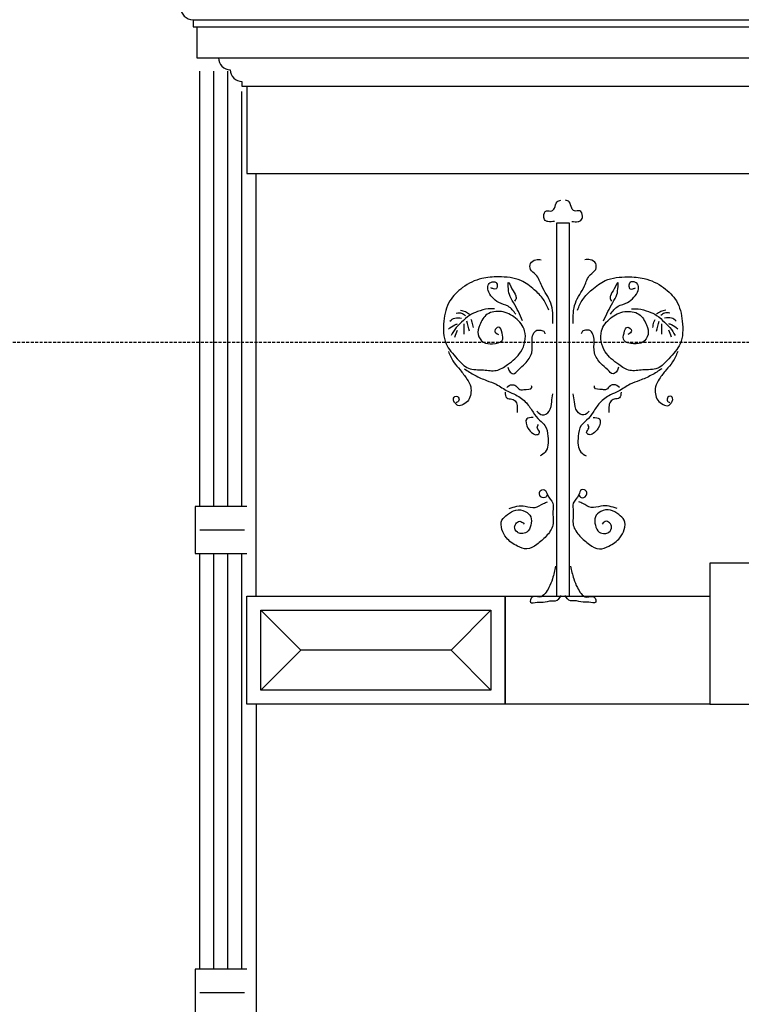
# Model space of a CAD drawing. Extents: x 0 to 286551, y -50 to 581131.
# Tile 10 of 207: x 90462 to 91998, y 558898 to 560995. Entities that reach past the tile are written whole.
import ezdxf

# ---------------------------------------------------------------- set-up
doc = ezdxf.new("R2010")
doc.units = 0
doc.header["$MEASUREMENT"] = 0
doc.linetypes.add('HIDDEN', pattern=[9.525, 6.35, -3.175])
for name, color, linetype in [('0.09', 7, 'CONTINUOUS'), ('0.13', 5, 'CONTINUOUS'), ('0.18', 1, 'CONTINUOUS'), ('0.25', 2, 'CONTINUOUS'), ('0.25 GRIJS', 252, 'CONTINUOUS')]:
    doc.layers.add(name, color=color, linetype=linetype)
doc.layers.add('HULPLIJNEN', color=252, linetype='CONTINUOUS', plot=False)

msp = doc.modelspace()

# ---------------------------------------------------------------- linework, layer by layer
at = {"layer": '0.09'}
for points in [[(90845.4, 559958.4), (90845.4, 560885.2)], [(90945.4, 559958.4), (90845.4, 559958.4), (90835.4, 559958.4), (90835.4, 559858.4), (90945.4, 559858.4)], [(90845.4, 558973.4), (90845.4, 559858.4)], [(90945.4, 558973.4), (90845.4, 558973.4), (90835.4, 558973.4), (90835.4, 558873.4), (90945.4, 558873.4)]]:
    msp.add_lwpolyline(points, dxfattribs=at)
msp.add_lwpolyline([(91632.7, 560561.6), (91605.3, 560561.6), (91605.3, 559767.2), (91632.7, 559767.2)], close=True, dxfattribs=at)
for points, knots in [([(91600.5, 560564.9), (91596, 560564.4), (91589.4, 560563.7), (91579.5, 560567.1), (91576.6, 560577), (91580.7, 560588.6), (91589.2, 560587.4), (91595.9, 560586.5), (91602.9, 560594.7), (91602.8, 560607.2), (91611.1, 560609.3), (91614.2, 560610)], [0, 0, 0, 0, 13.707005, 19.847006, 29.281051, 41.897557, 47.5414, 53.185654, 61.165989, 75.984551, 84.667914, 84.667914, 84.667914, 84.667914]), ([(91637.5, 560564.9), (91642.1, 560564.4), (91648.7, 560563.7), (91658.6, 560567.1), (91661.5, 560577), (91657.3, 560588.6), (91648.8, 560587.4), (91642.1, 560586.5), (91635.2, 560594.7), (91635.2, 560607.2), (91626.9, 560609.3), (91623.8, 560610)], [0, 0, 0, 0, 13.707005, 19.847006, 29.281051, 41.897557, 47.5414, 53.185654, 61.165989, 75.984551, 84.667914, 84.667914, 84.667914, 84.667914]), ([(91597.5, 560348), (91597.6, 560363), (91597.9, 560392.2), (91573.4, 560422), (91566, 560450.6), (91548, 560460.3), (91547.7, 560477.1), (91560.2, 560484.7), (91568.7, 560483.8), (91572.4, 560483.4)], [0, 0, 0, 0, 43.479939, 84.715952, 111.694028, 127.789835, 140.306948, 154.200823, 165.58428, 165.58428, 165.58428, 165.58428]), ([(91640.6, 560348), (91640.4, 560363), (91640.2, 560392.2), (91664.6, 560422), (91672, 560450.6), (91690.1, 560460.3), (91690.4, 560477.1), (91677.8, 560484.7), (91669.4, 560483.8), (91665.6, 560483.4)], [0, 0, 0, 0, 43.479939, 84.715952, 111.694028, 127.789835, 140.306948, 154.200823, 165.58428, 165.58428, 165.58428, 165.58428]), ([(91588.4, 560376.4), (91585, 560384.3), (91578, 560401), (91556.4, 560421.4), (91526.5, 560444.5), (91485.6, 560448), (91442.4, 560445.4), (91405.5, 560427.2), (91373.2, 560396.2), (91363.4, 560352), (91363.7, 560304.7), (91391.8, 560275.5), (91415.8, 560247.4), (91448.1, 560250.8), (91477.3, 560244), (91504.7, 560262.8), (91533.9, 560285.6), (91544.2, 560330.2), (91519.3, 560361.4), (91489.5, 560376.1), (91455.3, 560371.7), (91441.6, 560347.2), (91434.7, 560324.3), (91448.6, 560305.2), (91468.6, 560303.9), (91492.8, 560307.5), (91490.2, 560326.3), (91484, 560345.5), (91469.1, 560331), (91477.3, 560326.4), (91481.4, 560324.1)], [0, 0, 0, 0, 25.446533, 53.624971, 88.035911, 136.50582, 171.959465, 217.276538, 256.718654, 301.735856, 349.744584, 389.577094, 421.057127, 453.113084, 480.457483, 507.441725, 546.88449, 591.972888, 625.444201, 658.586774, 689.271775, 717.055328, 737.820327, 757.400227, 777.05113, 798.649325, 814.580094, 829.41846, 840.685506, 851.952553, 851.952553, 851.952553, 851.952553]), ([(91649.7, 560376.4), (91653, 560384.3), (91660, 560401), (91681.6, 560421.4), (91711.6, 560444.5), (91752.5, 560448), (91795.7, 560445.4), (91832.5, 560427.2), (91864.9, 560396.2), (91874.7, 560352), (91874.4, 560304.7), (91846.2, 560275.5), (91822.2, 560247.4), (91789.9, 560250.8), (91760.7, 560244), (91733.4, 560262.8), (91704.2, 560285.6), (91693.9, 560330.2), (91718.8, 560361.4), (91748.5, 560376.1), (91782.7, 560371.7), (91796.4, 560347.2), (91803.4, 560324.3), (91789.5, 560305.2), (91769.4, 560303.9), (91745.2, 560307.5), (91747.9, 560326.3), (91754, 560345.5), (91768.9, 560331), (91760.8, 560326.4), (91756.7, 560324.1)], [0, 0, 0, 0, 25.446533, 53.624971, 88.035911, 136.50582, 171.959465, 217.276538, 256.718654, 301.735856, 349.744584, 389.577094, 421.057127, 453.113084, 480.457483, 507.441725, 546.88449, 591.972888, 625.444201, 658.586774, 689.271775, 717.055328, 737.820327, 757.400227, 777.05113, 798.649325, 814.580094, 829.41846, 840.685506, 851.952553, 851.952553, 851.952553, 851.952553]), ([(91518.3, 560367.4), (91513.5, 560373.9), (91504.3, 560386.6), (91482.2, 560390.1), (91468, 560403.1), (91458.8, 560415.6), (91457.7, 560429), (91465.2, 560436.6), (91477.4, 560437.7), (91479.5, 560427.9), (91477.3, 560420.2), (91470.2, 560421.2), (91466.8, 560422.9), (91465, 560423.8)], [0, 0, 0, 0, 23.377311, 45.086203, 62.840092, 79.844025, 91.127857, 99.107996, 110.396094, 118.811013, 124.949479, 130.593322, 136.733592, 136.733592, 136.733592, 136.733592]), ([(91532.8, 560353.7), (91526.9, 560366.6), (91518.4, 560385.2), (91503.2, 560408.8), (91502.5, 560421.7), (91501, 560441.9), (91510.8, 560417.8), (91518.2, 560410.7), (91519.6, 560399.7), (91516.8, 560396.6), (91515.8, 560395.6)], [0, 0, 0, 0, 43.256587, 62.365192, 79.462501, 88.32835, 104.226152, 120.823716, 128.883477, 132.914079, 132.914079, 132.914079, 132.914079]), ([(91705.3, 560353.7), (91711.2, 560366.6), (91719.7, 560385.2), (91734.9, 560408.8), (91735.6, 560421.7), (91737, 560441.9), (91727.3, 560417.8), (91719.8, 560410.7), (91718.5, 560399.7), (91721.3, 560396.6), (91722.2, 560395.6)], [0, 0, 0, 0, 43.256587, 62.365192, 79.462501, 88.32835, 104.226152, 120.823716, 128.883477, 132.914079, 132.914079, 132.914079, 132.914079]), ([(91719.8, 560367.4), (91724.6, 560373.9), (91733.8, 560386.6), (91755.9, 560390.1), (91770.1, 560403.1), (91779.2, 560415.6), (91780.4, 560429), (91772.8, 560436.6), (91760.7, 560437.7), (91758.6, 560427.9), (91760.7, 560420.2), (91767.9, 560421.2), (91771.2, 560422.9), (91773, 560423.8)], [0, 0, 0, 0, 23.377311, 45.086203, 62.840092, 79.844025, 91.127857, 99.107996, 110.396094, 118.811013, 124.949479, 130.593322, 136.733592, 136.733592, 136.733592, 136.733592]), ([(91378, 560352.9), (91381.3, 560355.5), (91388.6, 560361.3), (91397.9, 560360), (91403, 560359.3)], [0, 0, 0, 0, 12.306101, 26.819545, 26.819545, 26.819545, 26.819545]), ([(91473.1, 560378.7), (91468.5, 560378.9), (91456.1, 560379.4), (91438.1, 560373.9), (91418.2, 560365.4), (91404.6, 560351.8), (91390, 560338.7), (91383.8, 560328.2), (91380.4, 560322.3)], [0, 0, 0, 0, 13.707005, 36.977463, 55.729806, 78.026932, 93.9875, 114.331969, 114.331969, 114.331969, 114.331969]), ([(91391.7, 560369.8), (91395.6, 560370.3), (91402.7, 560371.3), (91408.4, 560367), (91411, 560365)], [0, 0, 0, 0, 11.288097, 20.689791, 20.689791, 20.689791, 20.689791]), ([(91400.5, 560376.3), (91404.1, 560375.4), (91411.2, 560373.8), (91417, 560369.5), (91419.9, 560367.4)], [0, 0, 0, 0, 10.966221, 21.477747, 21.477747, 21.477747, 21.477747]), ([(91764.9, 560378.7), (91769.5, 560378.9), (91781.9, 560379.4), (91799.9, 560373.9), (91819.9, 560365.4), (91833.4, 560351.8), (91848, 560338.7), (91854.2, 560328.2), (91857.7, 560322.3)], [0, 0, 0, 0, 13.707005, 36.977463, 55.729806, 78.026932, 93.9875, 114.331969, 114.331969, 114.331969, 114.331969]), ([(91837.5, 560376.3), (91833.9, 560375.4), (91826.9, 560373.8), (91821, 560369.5), (91818.2, 560367.4)], [0, 0, 0, 0, 10.966221, 21.477747, 21.477747, 21.477747, 21.477747]), ([(91846.4, 560369.8), (91842.5, 560370.3), (91835.3, 560371.3), (91829.6, 560367), (91827, 560365)], [0, 0, 0, 0, 11.288097, 20.689791, 20.689791, 20.689791, 20.689791]), ([(91860.1, 560352.9), (91856.7, 560355.5), (91849.4, 560361.3), (91840.1, 560360), (91835.1, 560359.3)], [0, 0, 0, 0, 12.306101, 26.819545, 26.819545, 26.819545, 26.819545]), ([(91374.7, 560336), (91379.2, 560339.2), (91385.2, 560343.7), (91392.2, 560346.5), (91394.1, 560347.2)], [0, 0, 0, 0, 16.324376, 22.464755, 22.464755, 22.464755, 22.464755]), ([(91408.6, 560324.7), (91408.6, 560330.3), (91408.6, 560337.8), (91408.6, 560345.4), (91408.6, 560347.2)], [0, 0, 0, 0, 16.925332, 22.567387, 22.567387, 22.567387, 22.567387]), ([(91428, 560339.2), (91427.4, 560343), (91426.5, 560348.9), (91424, 560354.3), (91423.1, 560356.1)], [0, 0, 0, 0, 11.539919, 17.678385, 17.678385, 17.678385, 17.678385]), ([(91810.1, 560339.2), (91810.7, 560343), (91811.5, 560348.9), (91814.1, 560354.3), (91814.9, 560356.1)], [0, 0, 0, 0, 11.539919, 17.678385, 17.678385, 17.678385, 17.678385]), ([(91829.4, 560324.7), (91829.4, 560330.3), (91829.4, 560337.8), (91829.4, 560345.4), (91829.4, 560347.2)], [0, 0, 0, 0, 16.925332, 22.567387, 22.567387, 22.567387, 22.567387]), ([(91863.3, 560336), (91858.9, 560339.2), (91852.8, 560343.7), (91845.9, 560346.5), (91844, 560347.2)], [0, 0, 0, 0, 16.324376, 22.464755, 22.464755, 22.464755, 22.464755]), ([(91501.3, 560254.6), (91502.1, 560251.8), (91503.7, 560245.9), (91514.2, 560237.4), (91525.6, 560251.7), (91540.3, 560262.8), (91555.5, 560284.4), (91552.1, 560307.2), (91553.8, 560324), (91561.1, 560334.5), (91570.1, 560333.3), (91578.4, 560333), (91579.8, 560327.6), (91580.3, 560325.5)], [0, 0, 0, 0, 8.681164, 18.521774, 32.391918, 52.350883, 78.75484, 104.558626, 118.472046, 130.455836, 136.099679, 145.292566, 151.431032, 151.431032, 151.431032, 151.431032]), ([(91736.7, 560254.6), (91736, 560251.8), (91734.4, 560245.9), (91723.9, 560237.4), (91712.4, 560251.7), (91697.8, 560262.8), (91682.6, 560284.4), (91685.9, 560307.2), (91684.2, 560324), (91677, 560334.5), (91667.9, 560333.3), (91659.7, 560333), (91658.3, 560327.6), (91657.7, 560325.5)], [0, 0, 0, 0, 8.681164, 18.521774, 32.391918, 52.350883, 78.75484, 104.558626, 118.472046, 130.455836, 136.099679, 145.292566, 151.431032, 151.431032, 151.431032, 151.431032]), ([(91374.7, 560288.4), (91378.1, 560280.6), (91384.2, 560266.1), (91400.6, 560248.5), (91413.5, 560231.5), (91423.6, 560214.3), (91422.9, 560198.1), (91418.8, 560183.4), (91407.6, 560175.8), (91395.6, 560170.8), (91389.3, 560177.8), (91384.8, 560183.8), (91386.3, 560193.5), (91395.9, 560193.5), (91399.3, 560183.6), (91394.1, 560180.4), (91391.7, 560178.8)], [0, 0, 0, 0, 25.233076, 47.012627, 71.1951, 89.943189, 104.450815, 118.981355, 133.334734, 144.878901, 152.311052, 158.809948, 167.999587, 173.643841, 182.324852, 190.304991, 190.304991, 190.304991, 190.304991]), ([(91863.3, 560288.4), (91860, 560280.6), (91853.8, 560266.1), (91837.4, 560248.5), (91824.6, 560231.5), (91814.5, 560214.3), (91815.2, 560198.1), (91819.2, 560183.4), (91830.4, 560175.8), (91842.5, 560170.8), (91848.8, 560177.8), (91853.2, 560183.8), (91851.8, 560193.5), (91842.1, 560193.5), (91838.8, 560183.6), (91843.9, 560180.4), (91846.4, 560178.8)], [0, 0, 0, 0, 25.233076, 47.012627, 71.1951, 89.943189, 104.450815, 118.981355, 133.334734, 144.878901, 152.311052, 158.809948, 167.999587, 173.643841, 182.324852, 190.304991, 190.304991, 190.304991, 190.304991]), ([(91408.6, 560251.3), (91416, 560246.6), (91431.1, 560236.9), (91454.2, 560226.7), (91479, 560218.4), (91497.9, 560204.4), (91521.4, 560195.1), (91541.5, 560180.8), (91554.5, 560159.3), (91566.9, 560142.5), (91583.9, 560129.8), (91587.1, 560108.9), (91588, 560090), (91583, 560073.1), (91574.1, 560068.3), (91569.9, 560066)], [0, 0, 0, 0, 26.408649, 53.832351, 75.541243, 104.441526, 123.19375, 151.410072, 176.242279, 198.021571, 213.982336, 237.453448, 256.796764, 272.363529, 286.233674, 286.233674, 286.233674, 286.233674]), ([(91829.4, 560251.3), (91822, 560246.6), (91806.9, 560236.9), (91783.8, 560226.7), (91759, 560218.4), (91740.2, 560204.4), (91716.6, 560195.1), (91696.6, 560180.8), (91683.6, 560159.3), (91671.1, 560142.5), (91654.2, 560129.8), (91651, 560108.9), (91650, 560090), (91655.1, 560073.1), (91664, 560068.3), (91668.2, 560066)], [0, 0, 0, 0, 26.408649, 53.832351, 75.541243, 104.441526, 123.19375, 151.410072, 176.242279, 198.021571, 213.982336, 237.453448, 256.796764, 272.363529, 286.233674, 286.233674, 286.233674, 286.233674]), ([(91498.9, 560211.8), (91502.5, 560214.5), (91508.5, 560219), (91520.1, 560215.6), (91525.3, 560205.3), (91537.9, 560208), (91552.8, 560206.5), (91552.2, 560213.9), (91552.1, 560215.1)], [0, 0, 0, 0, 12.619585, 21.037102, 33.021354, 41.084515, 58.693448, 61.917519, 61.917519, 61.917519, 61.917519]), ([(91739.1, 560211.8), (91735.5, 560214.5), (91729.6, 560219), (91718, 560215.6), (91712.7, 560205.3), (91700.1, 560208), (91685.3, 560206.5), (91685.8, 560213.9), (91685.9, 560215.1)], [0, 0, 0, 0, 12.619585, 21.037102, 33.021354, 41.084515, 58.693448, 61.917519, 61.917519, 61.917519, 61.917519]), ([(91495.7, 560201.4), (91495.9, 560196.4), (91496.3, 560186.7), (91510.3, 560188.4), (91519.8, 560181.5), (91521.7, 560171.9), (91521.4, 560164.3), (91521.5, 560160.5), (91521.5, 560158.6)], [0, 0, 0, 0, 12.51238, 24.056547, 33.897157, 45.632903, 51.27468, 56.916457, 56.916457, 56.916457, 56.916457]), ([(91563.4, 560161.1), (91567, 560157.3), (91574.7, 560149), (91593.3, 560161.3), (91594.4, 560180.1), (91596.4, 560192.5), (91597.3, 560198.1)], [0, 0, 0, 0, 13.870144, 30.470984, 51.395994, 68.493303, 68.493303, 68.493303, 68.493303]), ([(91674.6, 560161.1), (91671.1, 560157.3), (91663.3, 560149), (91644.8, 560161.3), (91643.6, 560180.1), (91641.7, 560192.5), (91640.8, 560198.1)], [0, 0, 0, 0, 13.870144, 30.470984, 51.395994, 68.493303, 68.493303, 68.493303, 68.493303]), ([(91742.4, 560201.4), (91742.1, 560196.4), (91741.7, 560186.7), (91727.8, 560188.4), (91718.3, 560181.5), (91716.3, 560171.9), (91716.6, 560164.3), (91716.6, 560160.5), (91716.6, 560158.6)], [0, 0, 0, 0, 12.51238, 24.056547, 33.897157, 45.632903, 51.27468, 56.916457, 56.916457, 56.916457, 56.916457]), ([(91555.3, 560147.4), (91549.8, 560147.5), (91536.2, 560147.8), (91542.3, 560123.7), (91552.7, 560114.8), (91562.8, 560109.2), (91572.6, 560116.7), (91561.6, 560124.1), (91565, 560130.1), (91566.6, 560132.9)], [0, 0, 0, 0, 13.918643, 34.21272, 50.173289, 58.590806, 66.022957, 76.122647, 84.537448, 84.537448, 84.537448, 84.537448]), ([(91682.7, 560147.4), (91688.3, 560147.5), (91701.9, 560147.8), (91695.8, 560123.7), (91685.4, 560114.8), (91675.2, 560109.2), (91665.5, 560116.7), (91676.5, 560124.1), (91673, 560130.1), (91671.4, 560132.9)], [0, 0, 0, 0, 13.918643, 34.21272, 50.173289, 58.590806, 66.022957, 76.122647, 84.537448, 84.537448, 84.537448, 84.537448]), ([(91585.5, 559983.1), (91584.2, 559980.6), (91581.7, 559976.4), (91571.8, 559976.4), (91566.2, 559987.1), (91572.7, 559994.7), (91582.8, 559994.8), (91584.8, 559978.5), (91600.7, 559967.9), (91595.2, 559943.4), (91601.8, 559918.4), (91583.5, 559894), (91564.8, 559877.7), (91542.7, 559864.5), (91518.5, 559874.6), (91498.7, 559887.8), (91487.7, 559908.5), (91485.5, 559929.8), (91501.7, 559942), (91517.7, 559952.6), (91538.1, 559950.3), (91553, 559936.6), (91551.1, 559918.5), (91544.9, 559902.1), (91531.1, 559900.1), (91519.8, 559902.6), (91514.1, 559913.2), (91518.5, 559922.2), (91527.1, 559929.7), (91533, 559923.9), (91536, 559920.9)], [0, 0, 0, 0, 7.743401, 13.623997, 26.02354, 33.766941, 39.647126, 52.046863, 73.243399, 90.877944, 120.268759, 147.778623, 174.56405, 197.507162, 218.507943, 247.906249, 267.815262, 287.968829, 304.598092, 324.511399, 344.829997, 361.459064, 379.093608, 396.38641, 408.413938, 417.184106, 430.329364, 436.72478, 446.977803, 457.929778, 457.929778, 457.929778, 457.929778]), ([(91652.5, 559983.1), (91653.9, 559980.6), (91656.3, 559976.4), (91666.2, 559976.4), (91671.9, 559987.1), (91665.4, 559994.7), (91655.2, 559994.8), (91653.3, 559978.5), (91637.3, 559967.9), (91642.8, 559943.4), (91636.3, 559918.4), (91654.5, 559894), (91673.2, 559877.7), (91695.4, 559864.5), (91719.5, 559874.6), (91739.4, 559887.8), (91750.3, 559908.5), (91752.6, 559929.8), (91736.4, 559942), (91720.4, 559952.6), (91699.9, 559950.3), (91685, 559936.6), (91686.9, 559918.5), (91693.1, 559902.1), (91707, 559900.1), (91718.3, 559902.6), (91724, 559913.2), (91719.5, 559922.2), (91710.9, 559929.7), (91705.1, 559923.9), (91702.1, 559920.9)], [0, 0, 0, 0, 7.743401, 13.623997, 26.02354, 33.766941, 39.647126, 52.046863, 73.243399, 90.877944, 120.268759, 147.778623, 174.56405, 197.507162, 218.507943, 247.906249, 267.815262, 287.968829, 304.598092, 324.511399, 344.829997, 361.459064, 379.093608, 396.38641, 408.413938, 417.184106, 430.329364, 436.72478, 446.977803, 457.929778, 457.929778, 457.929778, 457.929778]), ([(91504.1, 559953.7), (91509.6, 559955.7), (91520.7, 559959.7), (91539.6, 559959.7), (91559.6, 559952.6), (91573.8, 559963.7), (91582.7, 559966.9), (91585.5, 559967.9)], [0, 0, 0, 0, 17.540414, 35.181791, 56.333865, 75.871848, 84.919117, 84.919117, 84.919117, 84.919117]), ([(91734, 559953.7), (91728.5, 559955.7), (91717.3, 559959.7), (91698.4, 559959.7), (91678.5, 559952.6), (91664.3, 559963.7), (91655.3, 559966.9), (91652.5, 559967.9)], [0, 0, 0, 0, 17.540414, 35.181791, 56.333865, 75.871848, 84.919117, 84.919117, 84.919117, 84.919117]), ([(91603.2, 559831.1), (91601.2, 559822.1), (91597.9, 559806.5), (91589.9, 559786.9), (91581.7, 559772.9), (91569.1, 559761.7), (91552.4, 559771.2), (91545.9, 559749), (91564.5, 559755.7), (91578.4, 559752.7), (91591.3, 559758.7), (91606.5, 559756.1), (91611.8, 559763.6), (91615.4, 559768.7)], [0, 0, 0, 0, 27.577592, 48.072722, 62.608488, 77.14672, 92.758846, 104.39739, 118.894805, 131.161563, 150.411774, 158.218042, 174.79317, 174.79317, 174.79317, 174.79317]), ([(91634.9, 559831.1), (91636.8, 559822.1), (91640.2, 559806.5), (91648.2, 559786.9), (91656.4, 559772.9), (91668.9, 559761.7), (91685.7, 559771.2), (91692.2, 559749), (91673.6, 559755.7), (91659.7, 559752.7), (91646.8, 559758.7), (91631.5, 559756.1), (91626.2, 559763.6), (91622.6, 559768.7)], [0, 0, 0, 0, 27.577592, 48.072722, 62.608488, 77.14672, 92.758846, 104.39739, 118.894805, 131.161563, 150.411774, 158.218042, 174.79317, 174.79317, 174.79317, 174.79317])]:
    msp.add_open_spline(points, degree=3, knots=knots, dxfattribs=at)
for points in [[(91419.9, 560331.1), (91418, 560338.4), (91416.1, 560345.6), (91414.2, 560352.9)], [(91818.2, 560331.1), (91820, 560338.4), (91821.9, 560345.6), (91823.8, 560352.9)], [(91388.4, 560319), (91390.3, 560323.9), (91392.2, 560328.7), (91394.1, 560333.5)], [(91849.6, 560319), (91847.7, 560323.9), (91845.8, 560328.7), (91844, 560333.5)]]:
    msp.add_open_spline(points, degree=3, dxfattribs=at)
at = {"layer": '0.13'}
msp.add_lwpolyline([(90885.4, 560913, 0.414214), (90910.4, 560888, 0.414214), (90935.4, 560863), (90935.4, 560853), (90945.4, 560853), (90945.4, 560667.2), (95078.4, 560667.2)], format="xyb", dxfattribs=at)
for points in [[(90945.4, 560853), (95078.4, 560853)], [(91465.4, 559567.2), (91380.4, 559652.2), (91465.4, 559737.2), (91380.4, 559652.2), (91060.4, 559652.2), (90975.4, 559567.2), (91060.4, 559652.2), (90975.4, 559737.2)]]:
    msp.add_lwpolyline(points, dxfattribs=at)
for points in [[(92250.4, 559537.2), (92250.4, 559657.2), (92037.7, 559837.2), (91931.4, 559837.2), (91931.4, 559537.2), (91931.4, 559537.2)], [(90945.4, 559537.2), (90945.4, 559767.2), (91495.4, 559767.2), (91495.4, 559537.2)], [(90945.4, 559537.2), (90945.4, 559767.2), (91495.4, 559767.2), (91495.4, 559537.2)], [(90975.4, 559567.2), (90975.4, 559737.2), (91465.4, 559737.2), (91465.4, 559567.2)]]:
    msp.add_lwpolyline(points, close=True, dxfattribs=at)
at = {"layer": '0.18'}
for points in [[(90831.2, 560994.5), (95078.4, 560994.5)], [(90831.2, 560994.5), (90831.2, 560979.5), (95078.4, 560979.5)], [(90839.3, 560979.5), (90839.3, 560913), (95078.4, 560913)]]:
    msp.add_lwpolyline(points, dxfattribs=at)
msp.add_lwpolyline([(91495.4, 559767.2), (91931.4, 559767.2), (91931.4, 559537.2), (91495.4, 559537.2)], close=True, dxfattribs=at)
msp.add_arc((90831.2, 561021), 26.5, 180, 270, dxfattribs=at)
at = {"layer": '0.25'}
for points in [[(90965.4, 559767.2), (90965.4, 560667.2)], [(90965.4, 559537.2), (90965.4, 558637.2)]]:
    msp.add_lwpolyline(points, dxfattribs=at)
at = {"layer": '0.25 GRIJS'}
for points in [[(90875.4, 559958.4), (90875.4, 560885.2)], [(90905.4, 559958.4), (90905.4, 560885.2)], [(90935.4, 559958.4), (90935.4, 560841.4)], [(90845.4, 559908.4), (90941, 559908.4)], [(90875.4, 558973.4), (90875.4, 559858.4)], [(90905.4, 558973.4), (90905.4, 559858.4)], [(90935.4, 558973.4), (90935.4, 559858.4)], [(90845.4, 558923.4), (90941, 558923.4)]]:
    msp.add_lwpolyline(points, dxfattribs=at)
at = {"layer": 'HULPLIJNEN', "linetype": 'HIDDEN'}
msp.add_lwpolyline([(80351, 560308.2), (146944.1, 560308.2)], dxfattribs=at)

doc.saveas('drawing.dxf')
